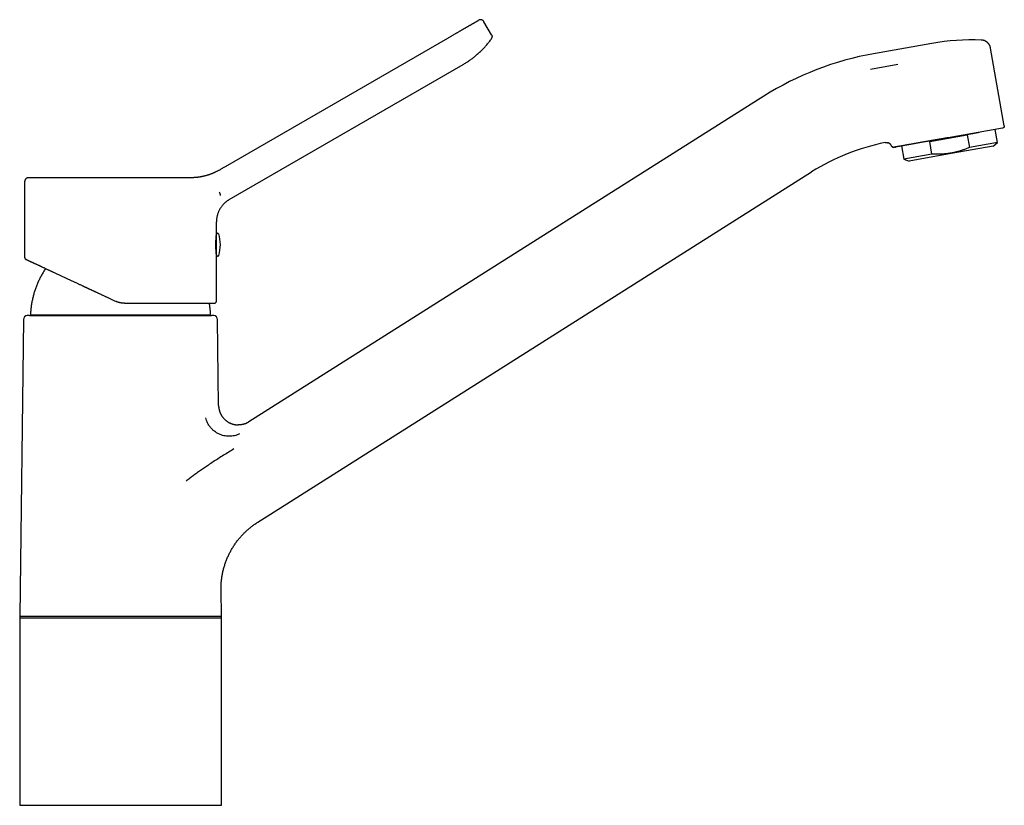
# Model space of a CAD drawing. Header units: millimetres. Extents: x 8 to 752, y 12 to 552.
# Tile 19 of 19: x 503 to 752, y 353 to 552. Entities that reach past the tile are written whole.
import ezdxf

# ---------------------------------------------------------------- set-up
doc = ezdxf.new("R2010")
doc.units = ezdxf.units.MM

msp = doc.modelspace()

# ---------------------------------------------------------------- linework, layer by layer
at = {"color": 7, "linetype": 'Continuous', "lineweight": 30}
for p, q in [((622.43, 547.87), (620.5, 551.21)), ((555.12, 514.61), (611.34, 547.07)), ((733.73, 545.71), (719.04, 543.12)), ((746.24, 546.57), (746.24, 546.57)), ((752.07, 524.9), (748.61, 544.51)), ((556.09, 506.26), (615.21, 540.39)), ((725.12, 540.38), (718.28, 539.16)), ((691.28, 532.38), (561.06, 450.09)), ((751.66, 524.33), (737.92, 521.9)), ((750.33, 520.66), (749.74, 523.99)), ((751.67, 524.33), (751.67, 524.33)), ((751.67, 524.33), (751.67, 524.33)), ((721.92, 520.65), (721.92, 520.65)), ((721.92, 520.65), (721.92, 520.65)), ((722.65, 520.61), (722.67, 520.61)), ((733.22, 520.97), (742.67, 522.64)), ((733.79, 517.74), (733.22, 520.97)), ((737.92, 521.91), (737.93, 521.9)), ((742.67, 522.64), (743.24, 519.41)), ((750.33, 520.66), (743.24, 519.41)), ((749.22, 519.73), (750.33, 520.66)), ((723.59, 519.77), (723.59, 519.77)), ((724.12, 519.47), (724.14, 519.47)), ((726.11, 519.82), (726.69, 516.49)), ((749.22, 519.73), (738.64, 517.87)), ((733.79, 517.74), (726.69, 516.49)), ((726.69, 516.49), (728.05, 516)), ((738.64, 517.87), (728.05, 516)), ((563.32, 424.76), (703.36, 513.26)), ((504.34, 510.78), (504.34, 491.63)), ((552.84, 497.47), (552.84, 500.63)), ((552.84, 492.26), (552.84, 497.47)), ((552.84, 480.57), (552.84, 492.26)), ((504.08, 475.98), (503.1, 401.02)), ((505.59, 477.01), (504.99, 476.96)), ((505.59, 477.01), (551.59, 477.01)), ((506.03, 477.18), (551.16, 477.18)), ((552.19, 476.96), (551.59, 477.01)), ((553.39, 454.26), (553.11, 475.98)), ((558.4, 449.32), (558.4, 449.32)), ((561.06, 450.09), (560.87, 449.98)), ((554.09, 401.02), (554, 407.6)), ((503.09, 401.02), (503.09, 353.22)), ((503.09, 401.02), (554.09, 401.02)), ((554.09, 353.22), (554.09, 401.02)), ((503.09, 400.61), (554.09, 400.61)), ((503.09, 353.22), (554.09, 353.22))]:
    msp.add_line(p, q, dxfattribs=at)
for centre, radius, start, end in [((744.05, 487.14), 59.47, 87.8914, 100), ((732.41, 467.29), 77, 100, 122.2904), ((732.41, 467.29), 54.38, 101.1203, 122.2904), ((724.05, 519.96), 0.5, 203.0502, 267.8904), ((552.54, 497.33), 0.3, 339.8764, 0), ((553.14, 497.47), 0.3, 17.4416, 180), ((544.84, 494.87), 9, 342.5584, 17.4416), ((552.54, 492.41), 0.3, 0, 20.3034), ((553.14, 492.26), 0.3, 180, 342.5584), ((552.34, 480.57), 0.5, 270, 360), ((505.08, 475.96), 1, 95, 179.2501), ((506.03, 477.38), 0.2, 176.9566, 270), ((551.16, 477.38), 0.2, 270, 3.0434), ((552.11, 475.96), 1, 0.7499, 85)]:
    msp.add_arc(centre, radius, start, end, dxfattribs=at)
for points, knots in [([(611.34, 547.07), (611.44, 547.13), (611.63, 547.24), (611.92, 547.41), (612.2, 547.57), (612.49, 547.73), (612.77, 547.9), (613.04, 548.06), (613.31, 548.21), (613.57, 548.36), (613.83, 548.51), (614.08, 548.65), (614.32, 548.79), (614.55, 548.93), (614.78, 549.06), (614.99, 549.18), (615.21, 549.31), (615.42, 549.43), (615.63, 549.55), (615.83, 549.67), (616.05, 549.79), (616.26, 549.91), (616.46, 550.03), (616.66, 550.15), (616.86, 550.26), (617.06, 550.37), (617.25, 550.48), (617.43, 550.59), (617.6, 550.69), (617.77, 550.78), (617.92, 550.87), (618.07, 550.96), (618.2, 551.03), (618.32, 551.1), (618.44, 551.17), (618.54, 551.23), (618.64, 551.28), (618.72, 551.33), (618.79, 551.38), (618.86, 551.42), (618.92, 551.45), (618.98, 551.48), (619.02, 551.51), (619.06, 551.53), (619.1, 551.55), (619.12, 551.56), (619.14, 551.57), (619.14, 551.57), (619.14, 551.57)], [0, 0, 0, 0, 0.023474, 0.046872, 0.070224, 0.093561, 0.116916, 0.140295, 0.162291, 0.184257, 0.20622, 0.228206, 0.250241, 0.270244, 0.290212, 0.310165, 0.330123, 0.350106, 0.370132, 0.39016, 0.412136, 0.43409, 0.456047, 0.478032, 0.500074, 0.523426, 0.546729, 0.570012, 0.593308, 0.616647, 0.640019, 0.662003, 0.683957, 0.705907, 0.727881, 0.749904, 0.769913, 0.789887, 0.809847, 0.829811, 0.8498, 0.869833, 0.889858, 0.911844, 0.933825, 0.955827, 0.977877, 1, 1, 1, 1]), ([(620.5, 551.21), (620.49, 551.24), (620.45, 551.29), (620.39, 551.37), (620.32, 551.44), (620.25, 551.5), (620.17, 551.56), (620.08, 551.61), (619.99, 551.65), (619.9, 551.68), (619.8, 551.7), (619.71, 551.71), (619.61, 551.71), (619.51, 551.7), (619.41, 551.68), (619.32, 551.66), (619.22, 551.62), (619.17, 551.59), (619.14, 551.57)], [0, 0, 0, 0, 0.06271, 0.125429, 0.18815, 0.25087, 0.313591, 0.375193, 0.436797, 0.498401, 0.560006, 0.622866, 0.685724, 0.748582, 0.811439, 0.874297, 0.937153, 1, 1, 1, 1]), ([(622.43, 547.87), (622.45, 547.84), (622.48, 547.78), (622.51, 547.69), (622.54, 547.6), (622.55, 547.52), (622.55, 547.48), (622.55, 547.46)], [0, 0, 0, 0, 0.229672, 0.459432, 0.68921, 0.918972, 1, 1, 1, 1]), ([(616.99, 541.53), (617, 541.53), (617.13, 541.62), (617.38, 541.81), (617.73, 542.07), (618.08, 542.35), (618.44, 542.64), (618.82, 542.96), (619.21, 543.31), (619.59, 543.67), (619.95, 544.02), (620.29, 544.37), (620.61, 544.7), (620.92, 545.05), (621.23, 545.4), (621.53, 545.76), (621.82, 546.13), (622.11, 546.5), (622.29, 546.75), (622.38, 546.88)], [0, 0, 0, 0, 0.005118, 0.063195, 0.121245, 0.179271, 0.237281, 0.305634, 0.373979, 0.442325, 0.510681, 0.571728, 0.632797, 0.693892, 0.755021, 0.81619, 0.877405, 0.938673, 1, 1, 1, 1]), ([(622.38, 546.88), (622.39, 546.89), (622.42, 546.93), (622.45, 546.99), (622.48, 547.04), (622.5, 547.11), (622.52, 547.17), (622.54, 547.24), (622.55, 547.33), (622.56, 547.42), (622.55, 547.48), (622.55, 547.5)], [0, 0, 0, 0, 0.099996, 0.199918, 0.299697, 0.399417, 0.499205, 0.599078, 0.748828, 0.898377, 1, 1, 1, 1]), ([(747.01, 546.42), (746.99, 546.43), (746.93, 546.45), (746.81, 546.49), (746.68, 546.52), (746.53, 546.55), (746.39, 546.56), (746.29, 546.57), (746.24, 546.57)], [0, 0, 0, 0, 0.0783154, 0.2599144, 0.4426561, 0.6267558, 0.8124502, 1, 1, 1, 1]), ([(748.61, 544.51), (748.6, 544.56), (748.58, 544.66), (748.54, 544.81), (748.49, 544.96), (748.43, 545.1), (748.37, 545.24), (748.29, 545.37), (748.21, 545.5), (748.11, 545.63), (748, 545.76), (747.89, 545.87), (747.77, 545.98), (747.64, 546.09), (747.5, 546.18), (747.36, 546.26), (747.21, 546.34), (747.09, 546.39), (747.03, 546.42), (747.01, 546.42)], [0, 0, 0, 0, 0.06023, 0.119827, 0.178889, 0.2375, 0.295738, 0.353672, 0.411363, 0.474607, 0.537689, 0.600672, 0.663611, 0.726562, 0.78958, 0.852725, 0.916059, 0.979651, 1, 1, 1, 1]), ([(615.21, 540.39), (615.34, 540.46), (615.6, 540.62), (615.99, 540.86), (616.37, 541.1), (616.7, 541.33), (616.91, 541.47), (616.99, 541.53)], [0, 0, 0, 0, 0.21579, 0.431373, 0.646771, 0.862008, 1, 1, 1, 1]), ([(737.93, 521.9), (737.97, 521.91), (738.1, 521.93), (738.31, 521.97), (738.55, 522.02), (738.79, 522.06), (739.02, 522.1), (739.24, 522.14), (739.45, 522.17), (739.65, 522.21), (739.85, 522.24), (740.06, 522.28), (740.27, 522.32), (740.47, 522.35), (740.65, 522.39), (740.83, 522.42), (740.99, 522.45), (741.14, 522.47), (741.27, 522.5), (741.4, 522.52), (741.51, 522.54), (741.62, 522.56), (741.71, 522.57), (741.8, 522.59), (741.88, 522.6), (741.95, 522.62), (742.02, 522.63), (742.1, 522.64), (742.19, 522.66), (742.28, 522.67), (742.38, 522.69), (742.5, 522.71), (742.63, 522.74), (742.76, 522.76), (742.91, 522.78), (743.06, 522.81), (743.22, 522.84), (743.38, 522.87), (743.55, 522.9), (743.71, 522.92), (743.88, 522.95), (744.05, 522.98), (744.21, 523.01), (744.43, 523.05), (744.68, 523.09), (744.98, 523.15), (745.28, 523.2), (745.54, 523.25), (745.7, 523.27), (745.76, 523.28)], [0, 0, 0, 0, 0.015387, 0.045835, 0.075318, 0.103838, 0.131393, 0.157519, 0.182715, 0.206982, 0.23032, 0.256892, 0.282147, 0.306086, 0.328709, 0.350015, 0.370005, 0.387858, 0.404512, 0.419966, 0.434221, 0.447276, 0.459131, 0.469787, 0.479242, 0.488052, 0.497238, 0.50712, 0.517698, 0.528973, 0.540944, 0.556515, 0.573126, 0.590775, 0.609462, 0.629186, 0.649946, 0.671742, 0.692631, 0.714388, 0.73675, 0.759295, 0.782016, 0.804913, 0.846239, 0.888127, 0.930576, 0.973587, 1, 1, 1, 1]), ([(752.07, 524.9), (752.07, 524.88), (752.08, 524.83), (752.07, 524.76), (752.06, 524.69), (752.04, 524.62), (752, 524.55), (751.96, 524.49), (751.91, 524.44), (751.86, 524.4), (751.8, 524.37), (751.73, 524.34), (751.69, 524.33), (751.66, 524.33)], [0, 0, 0, 0, 0.093318, 0.186649, 0.279979, 0.37331, 0.466644, 0.559979, 0.647988, 0.735994, 0.824, 0.912006, 1, 1, 1, 1]), ([(721.92, 520.65), (721.96, 520.66), (722.05, 520.67), (722.17, 520.68), (722.3, 520.68), (722.42, 520.67), (722.54, 520.64), (722.62, 520.62), (722.67, 520.61), (722.67, 520.61)], [0, 0, 0, 0, 0.167494, 0.332207, 0.494669, 0.655338, 0.814609, 0.972815, 1, 1, 1, 1]), ([(723.59, 519.77), (723.57, 519.81), (723.54, 519.89), (723.47, 520), (723.4, 520.1), (723.31, 520.2), (723.23, 520.29), (723.13, 520.37), (723.03, 520.44), (722.92, 520.5), (722.82, 520.55), (722.73, 520.59), (722.69, 520.6), (722.67, 520.6)], [0, 0, 0, 0, 0.10128, 0.201579, 0.301137, 0.400156, 0.49881, 0.595488, 0.692081, 0.788708, 0.885493, 0.972153, 1, 1, 1, 1]), ([(737.92, 521.9), (737.8, 521.88), (737.57, 521.84), (737.21, 521.78), (736.86, 521.71), (736.51, 521.65), (736.16, 521.59), (735.81, 521.53), (735.48, 521.47), (735.15, 521.41), (734.82, 521.36), (734.5, 521.3), (734.16, 521.24), (733.82, 521.18), (733.46, 521.12), (733.11, 521.05), (732.77, 520.99), (732.42, 520.93), (732.08, 520.87), (731.75, 520.81), (731.42, 520.76), (731.09, 520.7), (730.77, 520.64), (730.46, 520.59), (730.15, 520.53), (729.84, 520.48), (729.54, 520.42), (729.25, 520.37), (728.96, 520.32), (728.67, 520.27), (728.39, 520.22), (728.11, 520.17), (727.84, 520.12), (727.58, 520.08), (727.33, 520.03), (727.09, 519.99), (726.86, 519.95), (726.65, 519.91), (726.44, 519.88), (726.23, 519.84), (726.04, 519.81), (725.86, 519.77), (725.68, 519.74), (725.51, 519.71), (725.34, 519.68), (725.19, 519.66), (725.04, 519.63), (724.91, 519.61), (724.78, 519.59), (724.67, 519.57), (724.57, 519.55), (724.47, 519.53), (724.39, 519.52), (724.32, 519.5), (724.26, 519.49), (724.22, 519.49), (724.18, 519.48), (724.16, 519.47), (724.14, 519.47), (724.14, 519.47), (724.14, 519.47)], [0, 0, 0, 0, 0.016386, 0.032773, 0.049163, 0.065553, 0.081944, 0.098336, 0.113791, 0.129246, 0.144702, 0.160157, 0.175612, 0.192861, 0.210109, 0.227357, 0.244606, 0.261853, 0.279101, 0.296349, 0.313596, 0.330844, 0.348092, 0.365339, 0.382587, 0.399835, 0.417084, 0.434332, 0.451581, 0.469651, 0.487721, 0.505791, 0.523862, 0.541932, 0.560003, 0.577252, 0.594501, 0.611751, 0.629, 0.646249, 0.663498, 0.680747, 0.697996, 0.716066, 0.734137, 0.752207, 0.770277, 0.788347, 0.806417, 0.824487, 0.842556, 0.860624, 0.878692, 0.896758, 0.914824, 0.931857, 0.94889, 0.965924, 0.98296, 1, 1, 1, 1]), ([(737.62, 521.85), (737.66, 521.86), (737.77, 521.87), (737.87, 521.89), (737.92, 521.9)], [0, 0, 0, 0, 0.443292, 1, 1, 1, 1]), ([(723.59, 519.77), (723.6, 519.75), (723.61, 519.73), (723.64, 519.69), (723.66, 519.66), (723.67, 519.64), (723.69, 519.62), (723.72, 519.59), (723.76, 519.56), (723.82, 519.52), (723.89, 519.49), (723.95, 519.47), (724, 519.47), (724.03, 519.46), (724.06, 519.46), (724.09, 519.47), (724.11, 519.47), (724.13, 519.47), (724.14, 519.47)], [0, 0, 0, 0, 0.073151, 0.134608, 0.184363, 0.222484, 0.256324, 0.290769, 0.396819, 0.50342, 0.610109, 0.718875, 0.772794, 0.825064, 0.855042, 0.89484, 0.945711, 1, 1, 1, 1]), ([(724.32, 519.5), (724.33, 519.5), (724.34, 519.51), (724.37, 519.51), (724.4, 519.52), (724.44, 519.52), (724.48, 519.53), (724.52, 519.54), (724.57, 519.55), (724.62, 519.56), (724.65, 519.56), (724.67, 519.56)], [0, 0, 0, 0, 0.036298, 0.164684, 0.287635, 0.405146, 0.517214, 0.644833, 0.777743, 0.915938, 1, 1, 1, 1]), ([(743.24, 519.41), (743.1, 519.35), (742.84, 519.24), (742.44, 519.09), (742.04, 518.93), (741.63, 518.79), (741.25, 518.66), (740.88, 518.55), (740.54, 518.45), (740.19, 518.35), (739.84, 518.27), (739.5, 518.18), (739.12, 518.1), (738.71, 518.02), (738.27, 517.95), (737.83, 517.88), (737.38, 517.83), (736.96, 517.79), (736.55, 517.76), (736.15, 517.73), (735.76, 517.72), (735.37, 517.71), (734.97, 517.71), (734.58, 517.71), (734.18, 517.72), (733.92, 517.74), (733.79, 517.74)], [0, 0, 0, 0, 0.044331, 0.088674, 0.133019, 0.177358, 0.221687, 0.258842, 0.296001, 0.333156, 0.369937, 0.406721, 0.443502, 0.489699, 0.535915, 0.582137, 0.628354, 0.674552, 0.715126, 0.755707, 0.796289, 0.836864, 0.877645, 0.918431, 0.959218, 1, 1, 1, 1]), ([(553.57, 513.72), (553.49, 513.67), (553.33, 513.58), (553.09, 513.45), (552.84, 513.33), (552.6, 513.21), (552.36, 513.1), (552.13, 512.99), (551.89, 512.89), (551.66, 512.79), (551.43, 512.7), (551.2, 512.62), (550.97, 512.54), (550.75, 512.47), (550.53, 512.4), (550.31, 512.33), (550.09, 512.27), (549.87, 512.22), (549.66, 512.17), (549.46, 512.12), (549.25, 512.08), (549.06, 512.04), (548.85, 512), (548.65, 511.96), (548.44, 511.93), (548.24, 511.9), (548.05, 511.88), (547.86, 511.86), (547.74, 511.85), (547.68, 511.84)], [0, 0, 0, 0, 0.037166, 0.073985, 0.110486, 0.146697, 0.182651, 0.218378, 0.253909, 0.289279, 0.324518, 0.359661, 0.394741, 0.429792, 0.464846, 0.499939, 0.535608, 0.571235, 0.606857, 0.642508, 0.678224, 0.71404, 0.749991, 0.791244, 0.832596, 0.874097, 0.915798, 0.95775, 1, 1, 1, 1]), ([(553.57, 513.72), (553.67, 513.78), (553.88, 513.9), (554.19, 514.08), (554.5, 514.25), (554.81, 514.43), (555.01, 514.55), (555.12, 514.61)], [0, 0, 0, 0, 0.200005, 0.399845, 0.599684, 0.799681, 1, 1, 1, 1]), ([(505.34, 511.78), (505.31, 511.78), (505.24, 511.77), (505.15, 511.76), (505.05, 511.74), (504.96, 511.7), (504.87, 511.66), (504.79, 511.61), (504.71, 511.55), (504.64, 511.49), (504.57, 511.42), (504.51, 511.34), (504.46, 511.25), (504.42, 511.16), (504.39, 511.07), (504.36, 510.97), (504.35, 510.88), (504.34, 510.81), (504.34, 510.78)], [0, 0, 0, 0, 0.0627096, 0.1254288, 0.1881498, 0.2508703, 0.3135908, 0.3751931, 0.4367967, 0.4984012, 0.5600057, 0.6228655, 0.685724, 0.7485816, 0.8114391, 0.8742971, 0.9371534, 1, 1, 1, 1]), ([(528.59, 511.78), (528.43, 511.78), (528.12, 511.78), (527.64, 511.78), (527.16, 511.78), (526.69, 511.78), (526.21, 511.78), (525.75, 511.78), (525.29, 511.78), (524.85, 511.78), (524.4, 511.78), (523.96, 511.78), (523.52, 511.78), (523.08, 511.78), (522.65, 511.78), (522.21, 511.78), (521.78, 511.78), (521.36, 511.78), (520.94, 511.78), (520.52, 511.78), (520.11, 511.78), (519.68, 511.78), (519.26, 511.78), (518.82, 511.78), (518.39, 511.78), (517.96, 511.78), (517.54, 511.78), (517.13, 511.78), (516.74, 511.78), (516.35, 511.78), (515.97, 511.78), (515.59, 511.78), (515.22, 511.78), (514.86, 511.78), (514.5, 511.78), (514.14, 511.78), (513.79, 511.78), (513.45, 511.78), (513.12, 511.78), (512.79, 511.78), (512.47, 511.78), (512.14, 511.78), (511.82, 511.78), (511.49, 511.78), (511.17, 511.78), (510.86, 511.78), (510.55, 511.78), (510.26, 511.78), (509.98, 511.78), (509.72, 511.78), (509.46, 511.78), (509.21, 511.78), (508.96, 511.78), (508.72, 511.78), (508.49, 511.78), (508.27, 511.78), (508.06, 511.78), (507.85, 511.78), (507.65, 511.78), (507.47, 511.78), (507.28, 511.78), (507.11, 511.78), (506.93, 511.78), (506.76, 511.78), (506.6, 511.78), (506.45, 511.78), (506.31, 511.78), (506.18, 511.78), (506.07, 511.78), (505.96, 511.78), (505.86, 511.78), (505.77, 511.78), (505.69, 511.78), (505.61, 511.78), (505.55, 511.78), (505.49, 511.78), (505.45, 511.78), (505.41, 511.78), (505.38, 511.78), (505.36, 511.78), (505.35, 511.78), (505.34, 511.78), (505.34, 511.78)], [0, 0, 0, 0, 0.0131, 0.026178, 0.039241, 0.052292, 0.065339, 0.078386, 0.090692, 0.103009, 0.11534, 0.127691, 0.140037, 0.152364, 0.164678, 0.176984, 0.189285, 0.201586, 0.213673, 0.225769, 0.237878, 0.250006, 0.263105, 0.276183, 0.289245, 0.302297, 0.315344, 0.328391, 0.340699, 0.353017, 0.365349, 0.377701, 0.390048, 0.402377, 0.414692, 0.426998, 0.439299, 0.451599, 0.463685, 0.47578, 0.487887, 0.500012, 0.513111, 0.526189, 0.53925, 0.552301, 0.565347, 0.578393, 0.5907, 0.603016, 0.615347, 0.627698, 0.640044, 0.652372, 0.664686, 0.676991, 0.689292, 0.701592, 0.713677, 0.725772, 0.737879, 0.750004, 0.763103, 0.77618, 0.789242, 0.802293, 0.815339, 0.828385, 0.840692, 0.853009, 0.86534, 0.87769, 0.890033, 0.902358, 0.91467, 0.926974, 0.939275, 0.951576, 0.963663, 0.97576, 0.987871, 1, 1, 1, 1]), ([(546.33, 511.78), (546.23, 511.78), (546.02, 511.78), (545.71, 511.78), (545.38, 511.78), (545.05, 511.78), (544.72, 511.78), (544.38, 511.78), (544.04, 511.78), (543.71, 511.78), (543.37, 511.78), (543.02, 511.78), (542.67, 511.78), (542.29, 511.78), (541.91, 511.78), (541.52, 511.78), (541.13, 511.78), (540.73, 511.78), (540.34, 511.78), (539.94, 511.78), (539.56, 511.78), (539.16, 511.78), (538.76, 511.78), (538.35, 511.78), (537.93, 511.78), (537.5, 511.78), (537.06, 511.78), (536.62, 511.78), (536.18, 511.78), (535.75, 511.78), (535.31, 511.78), (534.89, 511.78), (534.46, 511.78), (534.03, 511.78), (533.59, 511.78), (533.13, 511.78), (532.67, 511.78), (532.21, 511.78), (531.74, 511.78), (531.28, 511.78), (530.82, 511.78), (530.37, 511.78), (529.93, 511.78), (529.48, 511.78), (529.04, 511.78), (528.74, 511.78), (528.59, 511.78)], [0, 0, 0, 0, 0.023558, 0.047054, 0.070497, 0.093898, 0.117265, 0.140609, 0.162605, 0.184597, 0.206591, 0.228598, 0.250623, 0.274009, 0.297353, 0.320663, 0.34395, 0.367223, 0.390491, 0.412435, 0.434392, 0.45637, 0.478377, 0.500421, 0.523798, 0.547134, 0.570438, 0.593721, 0.616992, 0.64026, 0.662205, 0.684165, 0.706146, 0.728159, 0.750209, 0.773594, 0.796937, 0.820247, 0.843534, 0.866806, 0.890075, 0.912018, 0.933975, 0.955952, 0.977957, 1, 1, 1, 1]), ([(547.68, 511.84), (547.6, 511.83), (547.43, 511.82), (547.17, 511.8), (546.89, 511.79), (546.62, 511.78), (546.43, 511.78), (546.33, 511.78)], [0, 0, 0, 0, 0.201826, 0.402661, 0.602583, 0.80167, 1, 1, 1, 1]), ([(553.57, 508.12), (553.58, 508.09), (553.6, 508.04), (553.64, 507.96), (553.66, 507.88), (553.69, 507.81), (553.71, 507.73), (553.73, 507.66), (553.75, 507.6), (553.76, 507.53), (553.77, 507.47), (553.78, 507.42), (553.79, 507.37), (553.79, 507.34), (553.79, 507.33)], [0, 0, 0, 0, 0.083332, 0.166666, 0.249999, 0.333332, 0.416666, 0.5, 0.583334, 0.666667, 0.750001, 0.833334, 0.916668, 1, 1, 1, 1]), ([(556.09, 506.26), (556.02, 506.22), (555.89, 506.13), (555.69, 506), (555.49, 505.87), (555.3, 505.72), (555.12, 505.57), (554.94, 505.41), (554.77, 505.25), (554.61, 505.08), (554.44, 504.9), (554.27, 504.69), (554.1, 504.47), (553.94, 504.24), (553.79, 504.01), (553.65, 503.77), (553.52, 503.52), (553.4, 503.27), (553.29, 503.01), (553.2, 502.75), (553.11, 502.48), (553.04, 502.21), (552.98, 501.94), (552.93, 501.68), (552.89, 501.42), (552.86, 501.15), (552.85, 500.89), (552.84, 500.72), (552.84, 500.63)], [0, 0, 0, 0, 0.035123, 0.070246, 0.10537, 0.140493, 0.175617, 0.210114, 0.24461, 0.279107, 0.313603, 0.35467, 0.395736, 0.436803, 0.477869, 0.518936, 0.560002, 0.601069, 0.642135, 0.683202, 0.724268, 0.765335, 0.806401, 0.845121, 0.883841, 0.922561, 0.961281, 1, 1, 1, 1]), ([(552.84, 492.32), (552.84, 492.32), (552.84, 492.32), (552.84, 492.33), (552.84, 492.35), (552.84, 492.38), (552.83, 492.41), (552.83, 492.46), (552.82, 492.51), (552.82, 492.57), (552.81, 492.63), (552.81, 492.7), (552.8, 492.78), (552.79, 492.87), (552.78, 492.96), (552.78, 493.06), (552.77, 493.16), (552.76, 493.27), (552.75, 493.39), (552.75, 493.51), (552.74, 493.63), (552.73, 493.76), (552.73, 493.89), (552.72, 494.02), (552.72, 494.16), (552.72, 494.3), (552.71, 494.44), (552.71, 494.58), (552.71, 494.72), (552.71, 494.87), (552.71, 495.01), (552.71, 495.15), (552.71, 495.3), (552.72, 495.43), (552.72, 495.57), (552.72, 495.71), (552.73, 495.84), (552.73, 495.97), (552.74, 496.1), (552.75, 496.22), (552.75, 496.34), (552.76, 496.45), (552.77, 496.56), (552.78, 496.67), (552.78, 496.77), (552.79, 496.86), (552.8, 496.94), (552.81, 497.03), (552.81, 497.1), (552.82, 497.17), (552.82, 497.22), (552.83, 497.27), (552.83, 497.32), (552.84, 497.35), (552.84, 497.38), (552.84, 497.4), (552.84, 497.42), (552.84, 497.42), (552.84, 497.42)], [0, 0, 0, 0, 0.01757, 0.035154, 0.052724, 0.070807, 0.088904, 0.106986, 0.124555, 0.142139, 0.159708, 0.177785, 0.195876, 0.213953, 0.231582, 0.249226, 0.266856, 0.284995, 0.303149, 0.321289, 0.338957, 0.356639, 0.374308, 0.392494, 0.410694, 0.42888, 0.446482, 0.464098, 0.4817, 0.499818, 0.51795, 0.536068, 0.553602, 0.57115, 0.588684, 0.606726, 0.624782, 0.642824, 0.660395, 0.677979, 0.695549, 0.713625, 0.731716, 0.749792, 0.767447, 0.785115, 0.80277, 0.820937, 0.839118, 0.857285, 0.874941, 0.89261, 0.910265, 0.928438, 0.946626, 0.964799, 0.982372, 1, 1, 1, 1]), ([(504.34, 491.63), (504.34, 491.63), (504.34, 491.63), (504.35, 491.63), (504.35, 491.63)], [0, 0, 0, 0, 0.892227, 1, 1, 1, 1]), ([(504.34, 491.63), (504.34, 491.61), (504.35, 491.57), (504.36, 491.51), (504.38, 491.45), (504.41, 491.39), (504.44, 491.34), (504.48, 491.29), (504.53, 491.25), (504.58, 491.21), (504.61, 491.19), (504.63, 491.18)], [0, 0, 0, 0, 0.112, 0.223998, 0.335995, 0.447995, 0.559995, 0.669997, 0.779997, 0.889997, 1, 1, 1, 1]), ([(504.35, 491.63), (504.35, 491.61), (504.35, 491.58), (504.36, 491.54), (504.37, 491.49), (504.38, 491.45), (504.4, 491.41), (504.42, 491.38), (504.44, 491.35), (504.46, 491.32), (504.48, 491.29), (504.5, 491.27), (504.52, 491.26), (504.53, 491.25), (504.53, 491.25), (504.54, 491.24), (504.54, 491.24), (504.54, 491.24), (504.54, 491.24), (504.54, 491.24), (504.54, 491.24), (504.54, 491.24), (504.55, 491.24), (504.55, 491.23), (504.55, 491.23), (504.56, 491.23), (504.56, 491.22), (504.57, 491.22), (504.57, 491.22), (504.58, 491.21), (504.59, 491.21), (504.59, 491.21), (504.6, 491.2), (504.61, 491.2), (504.62, 491.19), (504.63, 491.18), (504.65, 491.18), (504.66, 491.17), (504.68, 491.16), (504.7, 491.15), (504.72, 491.14), (504.75, 491.13), (504.77, 491.12), (504.8, 491.1), (504.83, 491.09), (504.86, 491.07), (504.9, 491.06), (504.94, 491.04), (504.99, 491.02), (505.04, 490.99), (505.09, 490.97), (505.15, 490.94), (505.19, 490.92), (505.22, 490.91), (505.22, 490.91)], [0, 0, 0, 0, 0.009527, 0.01824, 0.026139, 0.036457, 0.044944, 0.051774, 0.058444, 0.065299, 0.07234, 0.077051, 0.080915, 0.083716, 0.08512, 0.085926, 0.086106, 0.086232, 0.086373, 0.08654, 0.086973, 0.087556, 0.090281, 0.094525, 0.100746, 0.108724, 0.118462, 0.129963, 0.143226, 0.158253, 0.175042, 0.193595, 0.21391, 0.235987, 0.260948, 0.287834, 0.316645, 0.347379, 0.380036, 0.414616, 0.44898, 0.485052, 0.522832, 0.56232, 0.603514, 0.646414, 0.691021, 0.737333, 0.785351, 0.835073, 0.885567, 0.937705, 0.991486, 1, 1, 1, 1]), ([(504.63, 491.18), (504.63, 491.18), (504.63, 491.18), (504.65, 491.17), (504.67, 491.17), (504.7, 491.15), (504.73, 491.13), (504.78, 491.11), (504.83, 491.09), (504.89, 491.06), (504.96, 491.03), (505.03, 491), (505.11, 490.96), (505.17, 490.93), (505.21, 490.91), (505.22, 490.91)], [0, 0, 0, 0, 0.084347, 0.168573, 0.252715, 0.336807, 0.420887, 0.504991, 0.584342, 0.663777, 0.743325, 0.823015, 0.902879, 0.986928, 1, 1, 1, 1]), ([(505.23, 490.91), (505.25, 490.89), (505.31, 490.87), (505.41, 490.82), (505.52, 490.77), (505.65, 490.71), (505.77, 490.65), (505.89, 490.6), (506, 490.54), (506.12, 490.49), (506.25, 490.43), (506.37, 490.37), (506.52, 490.3), (506.68, 490.23), (506.86, 490.14), (507.05, 490.06), (507.24, 489.96), (507.44, 489.87), (507.64, 489.78), (507.82, 489.69), (508, 489.61), (508.17, 489.53), (508.36, 489.45), (508.54, 489.36), (508.76, 489.25), (509.03, 489.13), (509.33, 488.99), (509.64, 488.85), (509.96, 488.7), (510.25, 488.56), (510.5, 488.44), (510.73, 488.34), (510.95, 488.23), (511.18, 488.13), (511.42, 488.02), (511.69, 487.89), (511.99, 487.75), (512.34, 487.59), (512.69, 487.43), (513.04, 487.26), (513.4, 487.09), (513.76, 486.92), (514.12, 486.76), (514.48, 486.59), (514.84, 486.42), (515.21, 486.25), (515.57, 486.08), (515.94, 485.91), (516.32, 485.73), (516.69, 485.56), (517.07, 485.38), (517.43, 485.21), (517.76, 485.06), (518.07, 484.91), (518.38, 484.77), (518.69, 484.62), (518.94, 484.51), (519.08, 484.44), (519.11, 484.43)], [0, 0, 0, 0, 0.014536, 0.033462, 0.052393, 0.071335, 0.090296, 0.105212, 0.12015, 0.135111, 0.1501, 0.165121, 0.180176, 0.199075, 0.217974, 0.23688, 0.255801, 0.274743, 0.293713, 0.308644, 0.323599, 0.338584, 0.353601, 0.368653, 0.383745, 0.406404, 0.429075, 0.451768, 0.474494, 0.497265, 0.512204, 0.52717, 0.542165, 0.557194, 0.572259, 0.587362, 0.608519, 0.629687, 0.650873, 0.672085, 0.693333, 0.714623, 0.734742, 0.754913, 0.775142, 0.795362, 0.81534, 0.835324, 0.855321, 0.875336, 0.895376, 0.915446, 0.931242, 0.947062, 0.962912, 0.978792, 0.994707, 1, 1, 1, 1]), ([(509.64, 488.84), (509.64, 488.83), (509.54, 488.69), (509.36, 488.41), (509.11, 488.01), (508.87, 487.6), (508.64, 487.19), (508.41, 486.78), (508.2, 486.36), (507.99, 485.93), (507.79, 485.5), (507.6, 485.06), (507.41, 484.61), (507.24, 484.17), (507.08, 483.72), (506.92, 483.26), (506.78, 482.81), (506.64, 482.35), (506.52, 481.88), (506.4, 481.42), (506.3, 480.95), (506.2, 480.48), (506.11, 479.99), (506.03, 479.49), (505.96, 478.97), (505.9, 478.44), (505.86, 477.92), (505.84, 477.57), (505.83, 477.39)], [0, 0, 0, 0, 0.003118, 0.042258, 0.081397, 0.119838, 0.158278, 0.196717, 0.235155, 0.274378, 0.3136, 0.352821, 0.392042, 0.431263, 0.470484, 0.509705, 0.548926, 0.588147, 0.627369, 0.666592, 0.705815, 0.745039, 0.784264, 0.827411, 0.870559, 0.913706, 0.956854, 1, 1, 1, 1]), ([(519.09, 484.44), (519.11, 484.43), (519.15, 484.41), (519.22, 484.38), (519.29, 484.34), (519.38, 484.3), (519.47, 484.26), (519.58, 484.21), (519.69, 484.16), (519.81, 484.1), (519.95, 484.04), (520.09, 483.97), (520.24, 483.9), (520.41, 483.83), (520.58, 483.74), (520.77, 483.66), (520.96, 483.57), (521.16, 483.47), (521.37, 483.38), (521.59, 483.27), (521.82, 483.17), (522.05, 483.06), (522.29, 482.95), (522.54, 482.83), (522.8, 482.71), (523.06, 482.59), (523.32, 482.47), (523.59, 482.34), (523.87, 482.21), (524.16, 482.08), (524.45, 481.94), (524.76, 481.8), (525.07, 481.65), (525.39, 481.5), (525.72, 481.35), (526.06, 481.19), (526.4, 481.04), (526.74, 480.87), (527.1, 480.71), (527.34, 480.6), (527.46, 480.54)], [0, 0, 0, 0, 0.007052, 0.015309, 0.024771, 0.035439, 0.047312, 0.060147, 0.074146, 0.089308, 0.105635, 0.123454, 0.14248, 0.162713, 0.184154, 0.206802, 0.23022, 0.254804, 0.280553, 0.307467, 0.334123, 0.361831, 0.390592, 0.420404, 0.45127, 0.483187, 0.514245, 0.546238, 0.579166, 0.61303, 0.64783, 0.683565, 0.720235, 0.75784, 0.796381, 0.835858, 0.87554, 0.916124, 0.957611, 1, 1, 1, 1]), ([(529.58, 480.07), (529.51, 480.07), (529.37, 480.07), (529.16, 480.08), (528.94, 480.11), (528.73, 480.14), (528.52, 480.18), (528.3, 480.23), (528.09, 480.29), (527.88, 480.36), (527.67, 480.44), (527.53, 480.5), (527.46, 480.54)], [0, 0, 0, 0, 0.095662, 0.192276, 0.289845, 0.388375, 0.48787, 0.588337, 0.689779, 0.7922, 0.895606, 1, 1, 1, 1]), ([(529.58, 480.07), (529.75, 480.07), (530.11, 480.07), (530.64, 480.07), (531.17, 480.07), (531.7, 480.07), (532.16, 480.07), (532.57, 480.07), (532.91, 480.07), (533.26, 480.07), (533.6, 480.07), (533.95, 480.07), (534.35, 480.07), (534.79, 480.07), (535.26, 480.07), (535.73, 480.07), (536.2, 480.07), (536.67, 480.07), (537.13, 480.07), (537.59, 480.07), (537.96, 480.07), (538.26, 480.07), (538.47, 480.07), (538.69, 480.07), (538.9, 480.07), (539.11, 480.07), (539.32, 480.07), (539.58, 480.07), (539.9, 480.07), (540.28, 480.07), (540.66, 480.07), (541.04, 480.07), (541.43, 480.07), (541.82, 480.07), (542.2, 480.07), (542.58, 480.07), (542.96, 480.07), (543.33, 480.07), (543.69, 480.07), (544.05, 480.07), (544.4, 480.07), (544.75, 480.07), (545.08, 480.07), (545.41, 480.07), (545.74, 480.07), (546.07, 480.07), (546.41, 480.07), (546.73, 480.07), (547.05, 480.07), (547.36, 480.07), (547.65, 480.07), (547.93, 480.07), (548.2, 480.07), (548.46, 480.07), (548.71, 480.07), (548.96, 480.07), (549.19, 480.07), (549.42, 480.07), (549.63, 480.07), (549.84, 480.07), (550.04, 480.07), (550.23, 480.07), (550.41, 480.07), (550.59, 480.07), (550.73, 480.07), (550.83, 480.07), (550.91, 480.07), (550.99, 480.07), (551.06, 480.07), (551.14, 480.07), (551.21, 480.07), (551.29, 480.07), (551.39, 480.07), (551.51, 480.07), (551.61, 480.07), (551.7, 480.07), (551.78, 480.07), (551.86, 480.07), (551.93, 480.07), (551.99, 480.07), (552.06, 480.07), (552.13, 480.07), (552.2, 480.07), (552.25, 480.07), (552.29, 480.07), (552.32, 480.07), (552.34, 480.07), (552.34, 480.07), (552.34, 480.07)], [0, 0, 0, 0, 0.014696, 0.029369, 0.044027, 0.058677, 0.073327, 0.082922, 0.092523, 0.102131, 0.111748, 0.121629, 0.131799, 0.145401, 0.158987, 0.172565, 0.186139, 0.199715, 0.2133, 0.2269, 0.240519, 0.246984, 0.253442, 0.259896, 0.266344, 0.27279, 0.279231, 0.28567, 0.297471, 0.309268, 0.321066, 0.333713, 0.346369, 0.359041, 0.371789, 0.384732, 0.397655, 0.410563, 0.423462, 0.436355, 0.449249, 0.461917, 0.474595, 0.487288, 0.5, 0.513732, 0.527441, 0.541132, 0.554812, 0.568487, 0.582162, 0.595062, 0.607973, 0.6209, 0.633793, 0.64648, 0.659149, 0.671803, 0.684448, 0.697088, 0.709729, 0.722148, 0.734577, 0.74702, 0.75948, 0.765698, 0.771911, 0.77812, 0.784324, 0.790525, 0.796723, 0.802919, 0.814273, 0.825625, 0.836977, 0.847117, 0.857263, 0.867416, 0.877581, 0.887504, 0.897124, 0.91183, 0.92652, 0.941202, 0.955884, 0.970573, 0.985276, 1, 1, 1, 1]), ([(551.36, 477.39), (551.35, 477.55), (551.33, 477.87), (551.29, 478.35), (551.24, 478.82), (551.18, 479.3), (551.12, 479.71), (551.07, 479.97), (551.06, 480.07)], [0, 0, 0, 0, 0.177466, 0.354936, 0.532408, 0.70988, 0.887352, 1, 1, 1, 1]), ([(553.39, 454.26), (553.39, 454.18), (553.4, 454.03), (553.41, 453.81), (553.44, 453.6), (553.48, 453.38), (553.52, 453.16), (553.58, 452.95), (553.65, 452.74), (553.72, 452.53), (553.8, 452.32), (553.9, 452.12), (554, 451.93), (554.11, 451.73), (554.23, 451.55), (554.35, 451.37), (554.49, 451.19), (554.63, 451.02), (554.78, 450.86), (554.94, 450.7), (555.1, 450.55), (555.27, 450.41), (555.45, 450.28), (555.63, 450.15), (555.81, 450.03), (556.01, 449.92), (556.2, 449.82), (556.4, 449.73), (556.61, 449.65), (556.82, 449.57), (557.03, 449.51), (557.24, 449.45), (557.46, 449.41), (557.68, 449.37), (557.9, 449.34), (558.12, 449.33), (558.27, 449.32), (558.34, 449.32), (558.35, 449.32)], [0, 0, 0, 0, 0.02849, 0.056997, 0.085515, 0.114041, 0.142571, 0.171105, 0.199639, 0.228174, 0.256708, 0.285241, 0.313774, 0.342306, 0.370837, 0.399369, 0.4279, 0.456432, 0.484965, 0.513498, 0.542032, 0.570568, 0.599104, 0.62764, 0.656178, 0.684715, 0.713252, 0.741789, 0.770326, 0.798861, 0.827396, 0.85593, 0.884462, 0.912994, 0.941525, 0.970055, 0.998586, 1, 1, 1, 1]), ([(558.69, 447.1), (558.48, 446.99), (558.07, 446.79), (557.4, 446.59), (556.73, 446.47), (556.06, 446.43), (555.39, 446.47), (554.72, 446.59), (554.08, 446.78), (553.46, 447.03), (552.86, 447.35), (552.31, 447.73), (551.8, 448.18), (551.34, 448.67), (550.94, 449.22), (550.61, 449.82), (550.34, 450.46), (550.23, 450.92), (550.17, 451.14)], [0, 0, 0, 0, 0.066655, 0.131291, 0.194439, 0.256533, 0.31791, 0.378827, 0.439474, 0.499999, 0.560523, 0.621171, 0.682088, 0.743466, 0.80556, 0.868708, 0.933344, 1, 1, 1, 1]), ([(561.06, 450.09), (561, 450.05), (560.87, 449.98), (560.67, 449.87), (560.47, 449.77), (560.26, 449.68), (560.05, 449.6), (559.84, 449.53), (559.62, 449.47), (559.4, 449.42), (559.18, 449.38), (558.96, 449.35), (558.73, 449.33), (558.53, 449.32), (558.4, 449.32), (558.35, 449.32)], [0, 0, 0, 0, 0.078514, 0.157074, 0.235667, 0.31428, 0.392906, 0.47154, 0.550176, 0.628812, 0.707446, 0.786078, 0.864707, 0.943335, 1, 1, 1, 1]), ([(557.28, 443.26), (556.84, 443), (555.95, 442.46), (554.63, 441.65), (553.33, 440.83), (552.05, 440.01), (550.87, 439.22), (549.79, 438.49), (548.8, 437.8), (547.85, 437.11), (546.92, 436.43), (546.03, 435.76), (545.47, 435.31), (545.19, 435.09)], [0, 0, 0, 0, 0.100726, 0.201226, 0.301459, 0.401419, 0.501133, 0.58409, 0.666985, 0.749901, 0.832948, 0.916261, 1, 1, 1, 1]), ([(554, 407.6), (554, 407.74), (554, 408.04), (554.01, 408.49), (554.03, 408.94), (554.06, 409.39), (554.1, 409.83), (554.15, 410.28), (554.2, 410.72), (554.27, 411.17), (554.36, 411.63), (554.45, 412.09), (554.55, 412.54), (554.67, 413), (554.8, 413.45), (554.93, 413.9), (555.08, 414.35), (555.24, 414.79), (555.4, 415.23), (555.58, 415.66), (555.77, 416.09), (555.97, 416.51), (556.17, 416.91), (556.37, 417.3), (556.58, 417.69), (556.81, 418.07), (557.04, 418.46), (557.29, 418.85), (557.55, 419.24), (557.82, 419.62), (558.1, 420), (558.39, 420.37), (558.68, 420.72), (558.98, 421.06), (559.27, 421.39), (559.58, 421.72), (559.89, 422.03), (560.2, 422.34), (560.53, 422.64), (560.86, 422.94), (561.2, 423.22), (561.54, 423.5), (561.89, 423.77), (562.24, 424.03), (562.59, 424.29), (562.95, 424.53), (563.19, 424.69), (563.32, 424.76)], [0, 0, 0, 0, 0.021952, 0.043903, 0.065855, 0.087807, 0.109759, 0.131711, 0.153663, 0.175615, 0.198612, 0.22161, 0.244607, 0.267604, 0.290602, 0.313599, 0.336596, 0.359594, 0.382591, 0.405589, 0.428586, 0.451583, 0.473267, 0.49495, 0.516633, 0.538317, 0.56, 0.582998, 0.605995, 0.628992, 0.65199, 0.674987, 0.697984, 0.719668, 0.741351, 0.763034, 0.784717, 0.806401, 0.828084, 0.849767, 0.87145, 0.893134, 0.914817, 0.936113, 0.957409, 0.978704, 1, 1, 1, 1])]:
    msp.add_open_spline(points, degree=3, knots=knots, dxfattribs=at)

doc.saveas('drawing.dxf')
